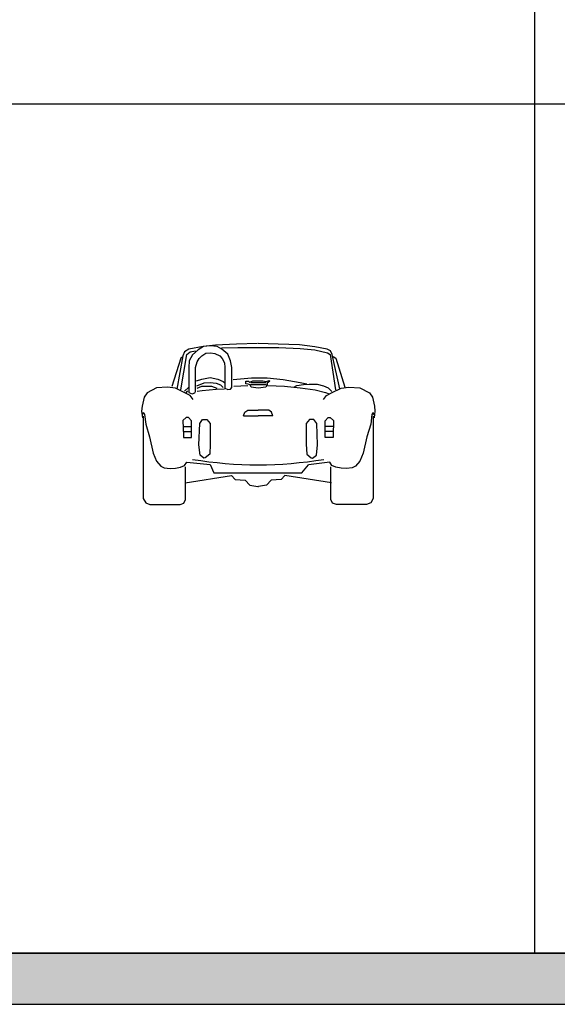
# Model space of a CAD drawing. Header units: millimetres. Extents: x 1343 to 64046, y 44602 to 77982.
# Tile 30 of 68: x 35030 to 39113, y 44602 to 52083. Entities that reach past the tile are written whole.
import ezdxf

# ---------------------------------------------------------------- set-up
doc = ezdxf.new("R2010")
doc.units = ezdxf.units.MM
doc.layers.add('L1', color=7, linetype='Continuous')

# ---------------------------------------------------------------- blocks, each defined once
blk = doc.blocks.new('A$C2B516FB9')
for p, q in [((466.7, 1200.2, 38.1), (358.8, 1181.1, 38.1)), ((469.9, 1200.2, 38.1), (428.6, 1174.8, 38.1)), ((562, 1209.7, 38.1), (466.7, 1200.2, 38.1)), ((523.9, 1206.5, 38.1), (469.9, 1200.2, 38.1)), ((574.7, 1200.2, 38.1), (523.9, 1206.5, 38.1)), ((720.7, 1219.2, 38.1), (562, 1209.7, 38.1)), ((609.6, 1181.1, 38.1), (574.7, 1200.2, 38.1)), ((879.5, 1222.4, 38.1), (720.7, 1219.2, 38.1)), ((1038.2, 1219.2, 38.1), (885.8, 1222.4, 38.1)), ((1200.2, 1212.9, 38.1), (1038.2, 1219.2, 38.1)), ((1314.5, 1197, 38.1), (1200.2, 1212.9, 38.1)), ((1409.7, 1181.1, 38.1), (1314.5, 1197, 38.1)), ((314.3, 1130.3, 38.1), (266.7, 876.3, 38.1)), ((298.5, 870, 38.1), (342.9, 1139.8, 38.1)), ((327, 1158.9, 38.1), (314.3, 1130.3, 38.1)), ((358.8, 1181.1, 38.1), (327, 1158.9, 38.1)), ((342.9, 1139.8, 38.1), (368.3, 1158.9, 38.1)), ((387.4, 1136.7, 38.1), (362, 1092.2, 38.1)), ((368.3, 1158.9, 38.1), (409.6, 1168.4, 38.1)), ((428.6, 1174.8, 38.1), (387.4, 1136.7, 38.1)), ((438.2, 1108.1, 38.1), (457.2, 1130.3, 38.1)), ((457.2, 1130.3, 38.1), (489, 1149.4, 38.1)), ((489, 1149.4, 38.1), (523.9, 1152.5, 38.1)), ((523.9, 1152.5, 38.1), (555.6, 1146.2, 38.1)), ((555.6, 1146.2, 38.1), (593.7, 1130.3, 38.1)), ((593.7, 1130.3, 38.1), (612.8, 1108.1, 38.1)), ((606.4, 1190.6, 38.1), (730.3, 1193.8, 38.1)), ((654.1, 1143, 38.1), (609.6, 1181.1, 38.1)), ((676.3, 1092.2, 38.1), (654.1, 1143, 38.1)), ((730.3, 1193.8, 38.1), (1041.4, 1193.8, 38.1)), ((1041.4, 1193.8, 38.1), (1203.3, 1184.3, 38.1)), ((1203.3, 1184.3, 38.1), (1314.5, 1174.8, 38.1)), ((1314.5, 1174.8, 38.1), (1412.9, 1152.5, 38.1)), ((1435.1, 1168.4, 38.1), (1409.7, 1181.1, 38.1)), ((1412.9, 1152.5, 38.1), (1431.9, 1139.8, 38.1)), ((1431.9, 1139.8, 38.1), (1473.2, 870, 38.1)), ((1447.8, 1139.8, 38.1), (1435.1, 1168.4, 38.1)), ((1505, 879.5, 38.1), (1447.8, 1139.8, 38.1)), ((1454.2, 1124, 38.1), (1476.4, 1111.3, 38.1)), ((298.5, 1111.3, 38.1), (228.6, 895.4, 38.1)), ((314.3, 1120.8, 38.1), (298.5, 1111.3, 38.1)), ((362, 1092.2, 38.1), (358.8, 1041.4, 38.1)), ((409.6, 1041.4, 38.1), (422.3, 1082.7, 38.1)), ((422.3, 1082.7, 38.1), (438.2, 1108.1, 38.1)), ((612.8, 1108.1, 38.1), (628.7, 1076.3, 38.1)), ((628.7, 1076.3, 38.1), (631.8, 1041.4, 38.1)), ((685.8, 1041.4, 38.1), (676.3, 1092.2, 38.1)), ((1476.4, 1111.3, 38.1), (1543.1, 892.2, 38.1)), ((358.8, 1041.4, 38.1), (358.8, 850.9, 38.1)), ((409.6, 857.3, 38.1), (409.6, 1041.4, 38.1)), ((631.8, 1041.4, 38.1), (631.8, 882.7, 38.1)), ((685.8, 889, 38.1), (685.8, 1041.4, 38.1)), ((415.9, 939.8, 38.1), (457.2, 952.5, 38.1)), ((419.1, 901.7, 38.1), (476.3, 923.9, 38.1)), ((422.3, 882.7, 38.1), (457.2, 898.5, 38.1)), ((457.2, 952.5, 38.1), (520.7, 965.2, 38.1)), ((457.2, 898.5, 38.1), (530.2, 898.5, 38.1)), ((476.3, 923.9, 38.1), (520.7, 927.1, 38.1)), ((520.7, 965.2, 38.1), (577.9, 952.5, 38.1)), ((520.7, 927.1, 38.1), (565.2, 920.8, 38.1)), ((530.2, 898.5, 38.1), (571.5, 882.7, 38.1)), ((565.2, 920.8, 38.1), (600.1, 908.1, 38.1)), ((577.9, 952.5, 38.1), (619.1, 933.5, 38.1)), ((600.1, 908.1, 38.1), (619.1, 889, 38.1)), ((619.1, 933.5, 38.1), (631.8, 923.9, 38.1)), ((695.3, 949.3, 38.1), (835, 962, 38.1)), ((701.7, 898.5, 38.1), (806.5, 904.9, 38.1)), ((790.6, 936.6, 38.1), (812.8, 936.6, 38.1)), ((790.6, 917.6, 38.1), (790.6, 936.6, 38.1)), ((809.6, 914.4, 38.1), (790.6, 917.6, 38.1)), ((825.5, 908.1, 38.1), (809.6, 914.4, 38.1)), ((812.8, 936.6, 38.1), (819.2, 930.3, 38.1)), ((819.2, 930.3, 38.1), (822.3, 930.3, 38.1)), ((822.3, 930.3, 38.1), (844.6, 939.8, 38.1)), ((831.9, 892.2, 38.1), (825.5, 908.1, 38.1)), ((828.7, 927.1, 38.1), (946.2, 927.1, 38.1)), ((828.7, 911.2, 38.1), (946.2, 911.2, 38.1)), ((835, 962, 38.1), (952.5, 962, 38.1)), ((844.6, 939.8, 38.1), (920.8, 939.8, 38.1)), ((920.8, 939.8, 38.1), (946.2, 933.5, 38.1)), ((952.5, 908.1, 38.1), (943, 892.2, 38.1)), ((946.2, 933.5, 38.1), (968.4, 943, 38.1)), ((952.5, 962, 38.1), (1076.3, 949.3, 38.1)), ((974.7, 936.6, 38.1), (952.5, 920.8, 38.1)), ((952.5, 920.8, 38.1), (952.5, 908.1, 38.1)), ((958.9, 904.9, 38.1), (1085.9, 898.5, 38.1)), ((968.4, 943, 38.1), (974.7, 936.6, 38.1)), ((1076.3, 949.3, 38.1), (1203.3, 927.1, 38.1)), ((1085.9, 898.5, 38.1), (1203.3, 885.8, 38.1)), ((1155.7, 892.2, 38.1), (1177.9, 904.9, 38.1)), ((1177.9, 904.9, 38.1), (1228.7, 911.2, 38.1)), ((1203.3, 927.1, 38.1), (1254.1, 917.6, 38.1)), ((1228.7, 911.2, 38.1), (1273.2, 914.4, 38.1)), ((1273.2, 914.4, 38.1), (1333.5, 914.4, 38.1)), ((1333.5, 914.4, 38.1), (1381.1, 901.7, 38.1)), ((1381.1, 901.7, 38.1), (1416.1, 885.8, 38.1)), ((41.3, 847.7, 38.1), (19.1, 816, 38.1)), ((114.3, 885.8, 38.1), (41.3, 847.7, 38.1)), ((196.9, 892.2, 38.1), (114.3, 885.8, 38.1)), ((257.2, 882.7, 38.1), (196.9, 892.2, 38.1)), ((323.9, 850.9, 38.1), (257.2, 882.7, 38.1)), ((368.3, 828.7, 38.1), (323.9, 850.9, 38.1)), ((327, 860.4, 38.1), (355.6, 889, 38.1)), ((336.6, 844.6, 38.1), (352.4, 863.6, 38.1)), ((358.8, 850.9, 38.1), (384.2, 841.4, 38.1)), ((390.5, 796.9, 38.1), (368.3, 828.7, 38.1)), ((384.2, 841.4, 38.1), (403.2, 847.7, 38.1)), ((403.2, 847.7, 38.1), (409.6, 857.3, 38.1)), ((422.3, 860.4, 38.1), (460.4, 866.8, 38.1)), ((460.4, 866.8, 38.1), (565.2, 876.3, 38.1)), ((565.2, 876.3, 38.1), (628.7, 879.5, 38.1)), ((631.8, 882.7, 38.1), (654.1, 873.1, 38.1)), ((654.1, 873.1, 38.1), (676.3, 876.3, 38.1)), ((676.3, 876.3, 38.1), (685.8, 889, 38.1)), ((885.8, 882.7, 38.1), (831.9, 892.2, 38.1)), ((943, 892.2, 38.1), (885.8, 882.7, 38.1)), ((1203.3, 885.8, 38.1), (1317.6, 870, 38.1)), ((1317.6, 870, 38.1), (1397, 850.9, 38.1)), ((1381.1, 796.9, 38.1), (1403.4, 828.7, 38.1)), ((1397, 850.9, 38.1), (1425.6, 841.4, 38.1)), ((1403.4, 828.7, 38.1), (1447.8, 850.9, 38.1)), ((1416.1, 885.8, 38.1), (1444.6, 857.3, 38.1)), ((1447.8, 850.9, 38.1), (1514.5, 882.7, 38.1)), ((1514.5, 882.7, 38.1), (1574.8, 892.2, 38.1)), ((1574.8, 892.2, 38.1), (1657.4, 885.8, 38.1)), ((1657.4, 885.8, 38.1), (1730.4, 847.7, 38.1)), ((1730.4, 847.7, 38.1), (1752.6, 816, 38.1)), ((19.1, 816, 38.1), (3.2, 746.1, 38.1)), ((1752.6, 816, 38.1), (1768.5, 746.1, 38.1)), ((3.2, 746.1, 38.1), (0, 708, 38.1)), ((0, 708, 38.1), (6.4, 657.2, 38.1)), ((6.4, 679.5, 38.1), (12.7, 698.5, 38.1)), ((12.7, 698.5, 38.1), (22.2, 682.6, 38.1)), ((22.2, 682.6, 38.1), (31.8, 609.6, 38.1)), ((774.7, 673.1, 38.1), (784.2, 701.7, 38.1)), ((784.2, 701.7, 38.1), (806.5, 717.6, 38.1)), ((806.5, 717.6, 38.1), (885.8, 717.6, 38.1)), ((965.2, 717.6, 38.1), (885.8, 717.6, 38.1)), ((987.4, 701.7, 38.1), (965.2, 717.6, 38.1)), ((997, 673.1, 38.1), (987.4, 701.7, 38.1)), ((1749.4, 682.6, 38.1), (1739.9, 609.6, 38.1)), ((1759, 698.5, 38.1), (1749.4, 682.6, 38.1)), ((1765.3, 679.5, 38.1), (1759, 698.5, 38.1)), ((1771.7, 708, 38.1), (1765.3, 657.2, 38.1)), ((1768.5, 746.1, 38.1), (1771.7, 708, 38.1)), ((12.7, 669.9, 38.1), (12.7, 44.5, 38.1)), ((31.8, 609.6, 38.1), (60.3, 514.4, 38.1)), ((339.7, 660.4, 38.1), (314.3, 638.2, 38.1)), ((314.3, 638.2, 38.1), (317.5, 523.9, 38.1)), ((355.6, 660.4, 38.1), (339.7, 660.4, 38.1)), ((377.8, 635, 38.1), (355.6, 660.4, 38.1)), ((377.8, 565.2, 38.1), (377.8, 635, 38.1)), ((435, 454, 38.1), (441.3, 616, 38.1)), ((441.3, 616, 38.1), (463.6, 644.5, 38.1)), ((463.6, 644.5, 38.1), (495.3, 644.5, 38.1)), ((495.3, 644.5, 38.1), (520.7, 616, 38.1)), ((520.7, 616, 38.1), (520.7, 457.2, 38.1)), ((774.7, 673.1, 38.1), (885.8, 673.1, 38.1)), ((997, 673.1, 38.1), (885.8, 673.1, 38.1)), ((1276.4, 644.5, 38.1), (1251, 616, 38.1)), ((1251, 616, 38.1), (1251, 457.2, 38.1)), ((1308.1, 644.5, 38.1), (1276.4, 644.5, 38.1)), ((1330.3, 616, 38.1), (1308.1, 644.5, 38.1)), ((1336.7, 454, 38.1), (1330.3, 616, 38.1)), ((1393.8, 635, 38.1), (1416.1, 660.4, 38.1)), ((1393.8, 565.2, 38.1), (1393.8, 635, 38.1)), ((1416.1, 660.4, 38.1), (1431.9, 660.4, 38.1)), ((1431.9, 660.4, 38.1), (1457.3, 638.2, 38.1)), ((1457.3, 638.2, 38.1), (1454.2, 523.9, 38.1)), ((1739.9, 609.6, 38.1), (1711.3, 514.4, 38.1)), ((1759, 669.9, 38.1), (1759, 44.5, 38.1)), ((317.5, 593.7, 38.1), (371.5, 593.7, 38.1)), ((317.5, 555.6, 38.1), (371.5, 555.6, 38.1)), ((317.5, 523.9, 38.1), (317.5, 508, 38.1)), ((377.8, 508, 38.1), (377.8, 565.2, 38.1)), ((1393.8, 508, 38.1), (1393.8, 565.2, 38.1)), ((1454.2, 593.7, 38.1), (1400.2, 593.7, 38.1)), ((1454.2, 555.6, 38.1), (1400.2, 555.6, 38.1)), ((1454.2, 523.9, 38.1), (1454.2, 508, 38.1)), ((60.3, 514.4, 38.1), (88.9, 390.5, 38.1)), ((317.5, 508, 38.1), (355.6, 508, 38.1)), ((355.6, 508, 38.1), (377.8, 508, 38.1)), ((444.5, 374.7, 38.1), (435, 454, 38.1)), ((520.7, 457.2, 38.1), (517.5, 381, 38.1)), ((1251, 457.2, 38.1), (1254.1, 381, 38.1)), ((1327.2, 374.7, 38.1), (1336.7, 454, 38.1)), ((1416.1, 508, 38.1), (1393.8, 508, 38.1)), ((1454.2, 508, 38.1), (1416.1, 508, 38.1)), ((1711.3, 514.4, 38.1), (1682.8, 390.5, 38.1)), ((88.9, 390.5, 38.1), (114.3, 330.2, 38.1)), ((473.1, 352.4, 38.1), (444.5, 374.7, 38.1)), ((517.5, 381, 38.1), (482.6, 355.6, 38.1)), ((1254.1, 381, 38.1), (1289.1, 355.6, 38.1)), ((1298.6, 352.4, 38.1), (1327.2, 374.7, 38.1)), ((1682.8, 390.5, 38.1), (1657.4, 330.2, 38.1)), ((114.3, 330.2, 38.1), (146.1, 292.1, 38.1)), ((327, 295.3, 38.1), (342.9, 320.7, 38.1)), ((342.9, 320.7, 38.1), (520.7, 304.8, 38.1)), ((482.6, 355.6, 38.1), (473.1, 352.4, 38.1)), ((520.7, 304.8, 38.1), (549.3, 241.3, 38.1)), ((1216, 241.3, 38.1), (1266.8, 301.6, 38.1)), ((1428.8, 320.7, 38.1), (1266.8, 301.6, 38.1)), ((1289.1, 355.6, 38.1), (1298.6, 352.4, 38.1)), ((1444.6, 295.3, 38.1), (1428.8, 320.7, 38.1)), ((1657.4, 330.2, 38.1), (1625.6, 292.1, 38.1)), ((146.1, 292.1, 38.1), (171.5, 279.4, 38.1)), ((171.5, 279.4, 38.1), (215.9, 273.1, 38.1)), ((215.9, 273.1, 38.1), (257.2, 276.2, 38.1)), ((257.2, 276.2, 38.1), (295.3, 282.6, 38.1)), ((295.3, 282.6, 38.1), (327, 295.3, 38.1)), ((333.4, 38.1, 38.1), (333.4, 285.8, 38.1)), ((549.3, 241.3, 38.1), (1216, 241.3, 38.1)), ((1438.3, 38.1, 38.1), (1438.3, 285.8, 38.1)), ((1476.4, 282.6, 38.1), (1444.6, 295.3, 38.1)), ((1514.5, 276.2, 38.1), (1476.4, 282.6, 38.1)), ((1555.8, 273.1, 38.1), (1514.5, 276.2, 38.1)), ((1600.2, 279.4, 38.1), (1555.8, 273.1, 38.1)), ((1625.6, 292.1, 38.1), (1600.2, 279.4, 38.1)), ((330.2, 165.1, 38.1), (682.6, 219.1, 38.1)), ((682.6, 219.1, 38.1), (711.2, 190.5, 38.1)), ((711.2, 190.5, 38.1), (787.4, 184.2, 38.1)), ((787.4, 184.2, 38.1), (822.3, 146.1, 38.1)), ((984.3, 184.2, 38.1), (949.3, 146.1, 38.1)), ((1060.5, 190.5, 38.1), (984.3, 184.2, 38.1)), ((1089, 219.1, 38.1), (1060.5, 190.5, 38.1)), ((1441.5, 165.1, 38.1), (1089, 219.1, 38.1)), ((822.3, 146.1, 38.1), (882.7, 136.5, 38.1)), ((882.7, 136.5, 38.1), (889, 136.5, 38.1)), ((949.3, 146.1, 38.1), (889, 136.5, 38.1)), ((12.7, 44.5, 38.1), (31.8, 12.7, 38.1)), ((31.8, 12.7, 38.1), (63.5, 0, 38.1)), ((63.5, 0, 38.1), (292.1, 0, 38.1)), ((292.1, 0, 38.1), (320.7, 9.5, 38.1)), ((320.7, 9.5, 38.1), (333.4, 38.1, 38.1)), ((1451, 9.5, 38.1), (1438.3, 38.1, 38.1)), ((1479.6, 0, 38.1), (1451, 9.5, 38.1)), ((1708.2, 0, 38.1), (1479.6, 0, 38.1)), ((1739.9, 12.7, 38.1), (1708.2, 0, 38.1)), ((1759, 44.5, 38.1), (1739.9, 12.7, 38.1))]:
    blk.add_line(p, q)
blk.add_arc((885.8, 3332.3), 3030.7, 260.53312, 279.46688)
blk = doc.blocks.new('FORMAT')
at = {"layer": 'L1', "true_color": 0x546d8e}
h = blk.add_hatch(color=155, dxfattribs=at)
h.set_gradient(color1=(68, 68, 68), color2=(84, 109, 142), tint=1)
h.paths.add_polyline_path([(3580.5, 44989.9), (3580.5, 44602.2), (64045.9, 44602.2), (64045.9, 44989.9)])
blk.add_line((64045.9, 51440.8), (3580.5, 51440.8))
at = {"layer": 'L1', "color": 155, "true_color": 0x546d8e}
for p, q in [((38940, 77353.6), (38940, 44989.9)), ((64045.9, 44989.9), (3580.5, 44989.9)), ((3580.5, 44989.9), (64045.9, 44989.9)), ((3580.5, 44989.9), (64045.9, 44989.9)), ((3580.5, 44989.9), (64045.9, 44989.9)), ((3580.5, 44602.2), (64045.9, 44602.2))]:
    blk.add_line(p, q, dxfattribs=at)

msp = doc.modelspace()

# ---------------------------------------------------------------- block references
msp.add_blockref('A$C2B516FB9', (35955.6, 48399.8))
at = {"layer": 'L1'}
msp.add_blockref('FORMAT', (0, 0), dxfattribs=at)

doc.saveas('drawing.dxf')
